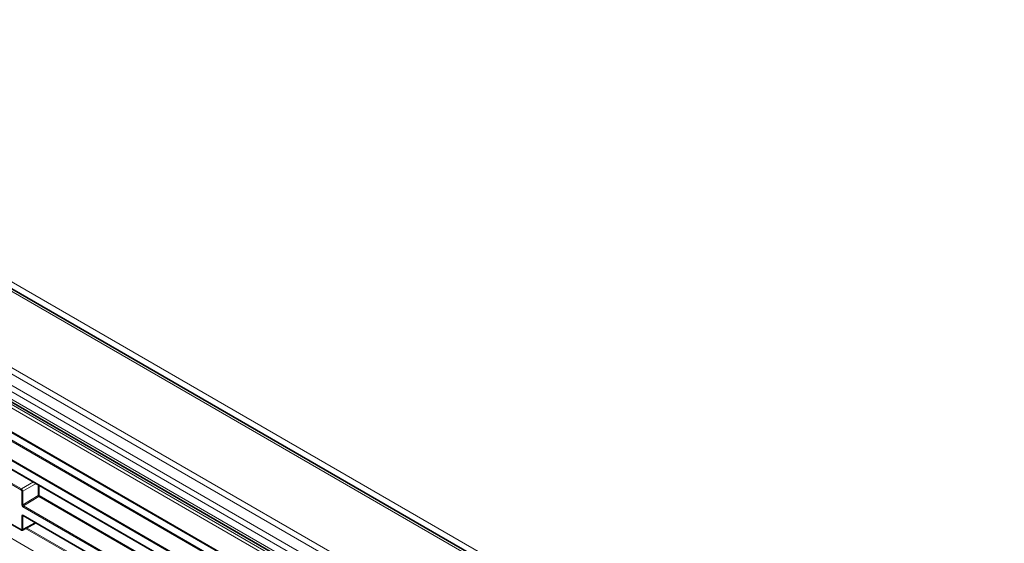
# Model space of a CAD drawing. Header units: millimetres. Extents: x 0 to 1118, y 0 to 864.
# Tile 29 of 256: x 114 to 177, y 204 to 237. Entities that reach past the tile are written whole.
import ezdxf

# ---------------------------------------------------------------- set-up
doc = ezdxf.new("R2010")
doc.units = ezdxf.units.MM

msp = doc.modelspace()

# ---------------------------------------------------------------- linework, layer by layer
at = {"color": 7, "linetype": 'Continuous', "lineweight": 18}
for p, q in [((177.3528, 182.8845), (82.3, 237.7574)), ((178.0703, 183.0724), (83.2618, 237.8041)), ((172.8298, 180.1539), (77.777, 235.0267)), ((173.0798, 180.4178), (78.027, 235.2906)), ((172.5066, 179.5941), (77.4538, 234.4669)), ((172.403, 179.2456), (77.3502, 234.1184)), ((173.0397, 177.8343), (76.8903, 233.3401)), ((76.9772, 233.4923), (173.1265, 177.9865)), ((172.403, 178.7513), (77.3502, 233.6241)), ((81.4082, 229.1981), (168.5218, 178.9085)), ((82.5302, 228), (168.7503, 178.2262)), ((168.7503, 178.1463), (82.4964, 227.9397)), ((167.7663, 177.4593), (82.1638, 226.8766)), ((82.1976, 226.9369), (167.8001, 177.5196)), ((98.2546, 217.0533), (167.7663, 176.9251)), ((98.2884, 212.5445), (174.4999, 168.5485)), ((113.8729, 207.0392), (110.177, 209.1728)), ((110.2118, 209.2337), (113.9076, 207.1001)), ((113.9076, 207.1001), (114.6871, 207.5501)), ((114.8639, 207.4481), (113.996, 206.947)), ((114.9865, 206.6818), (114.9865, 207.3773)), ((115.0566, 207.3368), (115.0566, 206.6814)), ((110.177, 206.5993), (113.8729, 204.4657)), ((113.9259, 206.0809), (113.9259, 206.9474)), ((113.996, 206.947), (113.996, 206.0805)), ((113.996, 206.0805), (114.9865, 206.6818)), ((115.0316, 206.6058), (114.0392, 206.0034)), ((168.7503, 175.5946), (115.0316, 206.6058)), ((115.0566, 206.6814), (115.0654, 206.6661)), ((115.0654, 206.6661), (168.7503, 175.6745)), ((167.7663, 174.9076), (114.0054, 205.9431)), ((114.0392, 206.0034), (167.8001, 174.9679)), ((113.9259, 204.4963), (113.9259, 205.3629)), ((114.0281, 205.3788), (113.996, 205.3625)), ((113.996, 205.3625), (113.996, 204.496)), ((114.0054, 205.4089), (167.7663, 174.3734)), ((113.996, 204.496), (114.8045, 204.9307)), ((169.2525, 172.7531), (114.1748, 204.5488)), ((114.2464, 204.5873), (169.1909, 172.8684))]:
    msp.add_line(p, q, dxfattribs=at)
at = {"color": 7, "linetype": 'Continuous', "lineweight": 35}
for p, q in [((177.6028, 182.9093), (82.5499, 237.7821)), ((77.4538, 233.3952), (172.5066, 178.5223)), ((81.4341, 229.1409), (168.5477, 178.8512)), ((98.265, 217.0304), (167.7766, 176.9022)), ((110.1874, 206.5764), (113.8833, 204.4428)), ((114.0158, 205.386), (167.7766, 174.3505)), ((113.9688, 204.438), (114.8433, 204.9082))]:
    msp.add_line(p, q, dxfattribs=at)
at = {"color": 7, "linetype": 'Continuous', "lineweight": 18}
for centre, radius, start, end in [((113.9499, 207.0357), 0.077, 123.229706, 177.347685), ((113.9613, 207.0158), 0.077, 242.656484, 296.766219), ((115.0212, 206.613), 0.077, 62.656484, 116.766219), ((114.9882, 206.6698), 0.0773, 304.1588, 357.284805), ((113.9613, 206.1493), 0.077, 242.656484, 296.766219), ((114.0826, 205.9394), 0.0773, 124.1588, 177.284805), ((113.9613, 205.4313), 0.077, 242.656484, 296.766219), ((114.03, 205.4062), 0.0248, 173.856622, 234.831197), ((113.8974, 204.463), 0.0247, 173.764241, 234.911486), ((113.9613, 204.5648), 0.077, 242.656484, 296.766219)]:
    msp.add_arc(centre, radius, start, end, dxfattribs=at)
for centre, major_axis, ratio, start_param, end_param in [((113.8729, 206.978), (-0.0375, 0.065), 0.5775574, 3.9272244, 5.4977162), ((113.9082, 206.9984), (-0.0625, 0.1083), 0.5693573, 3.9272238, 5.4977156), ((115.0301, 206.6559), (-0.0322, 0.0536), 0.5487968, 0.7759102, 2.3459452), ((114.0055, 206.035), (-0.0562, 0.0975), 0.5778208, 0.7866614, 2.3566964), ((114.0408, 206.0554), (-0.0301, 0.0548), 0.6065226, 0.7996803, 2.3697153), ((114.0055, 205.3169), (-0.0562, 0.0976), 0.5769417, 5.4990477, 7.0690827), ((114.0408, 205.3373), (-0.0335, 0.053), 0.5636103, 6.2258638, 7.0470579), ((113.8729, 204.527), (-0.0375, 0.065), 0.5772057, 2.356428, 3.9269197), ((113.9082, 204.5474), (-0.0612, 0.109), 0.5772895, 3.1286746, 3.9338978)]:
    msp.add_ellipse(centre, major_axis=major_axis, ratio=ratio, start_param=start_param, end_param=end_param, dxfattribs=at)
at = {"color": 7, "linetype": 'Continuous', "lineweight": 35}
for points, knots in [([(114.006, 205.3903), (114.0058, 205.3902), (114.0045, 205.3898), (114.0088, 205.3898), (114.014, 205.387), (114.0158, 205.386)], [0, 0, 0, 0, 0.13937676, 0.69565899, 1, 1, 1, 1]), ([(113.8833, 204.4428), (113.8962, 204.4371), (113.919, 204.4272), (113.9501, 204.4285), (113.9635, 204.4366), (113.9678, 204.4392)], [0, 0, 0, 0, 0.47471717, 0.83124812, 1, 1, 1, 1])]:
    msp.add_open_spline(points, degree=3, knots=knots, dxfattribs=at)

doc.saveas('drawing.dxf')
